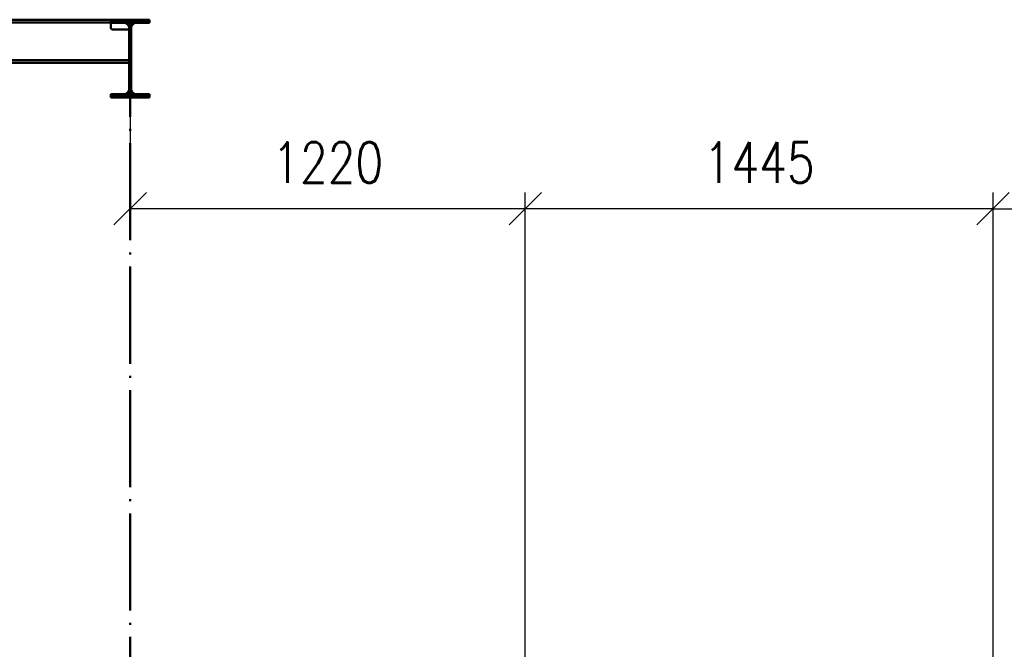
# Paper-space layout 'Layout1' of a CAD drawing. Extents: x -2 to 1243, y -36 to 596.
# Tile 38 of 132: x 393 to 454, y 221 to 260. Entities that reach past the tile are written whole.
import ezdxf

# ---------------------------------------------------------------- set-up
doc = ezdxf.new("R2010")
doc.units = 0
doc.linetypes.add('ACAD_ISO04W100', pattern=[30.5, 24, -3, 0.5, -3])
doc.layers.get('0').update_dxf_attribs({"linetype": 'CONTINUOUS'})
doc.layers.get('DEFPOINTS').update_dxf_attribs({"color": 132, "linetype": 'CONTINUOUS'})
for name, color, linetype, lineweight in [('SS_2.ET-HALA_TaO-VESTAVBA_A1÷B2-VAZBA2', 51, 'CONTINUOUS', 50), ('SS_KOTY', 3, 'CONTINUOUS', 25), ('SS_SRAFY', 8, 'CONTINUOUS', 18)]:
    doc.layers.add(name, color=color, linetype=linetype, lineweight=lineweight)
doc.styles.add('ROMANS', font='romans.shx', dxfattribs={"width": 0.8})
doc.dimstyles.new('A-1_(2.5)_50AS', dxfattribs={"dimtxt": 2.5, "dimasz": 2, "dimexe": 1, "dimexo": 2, "dimgap": 0, "dimtad": 0, "dimdec": 1, "dimlfac": 50, "dimrnd": 1, "dimtxsty": 'ROMANS', "dimblk1": 'OBLIQUE', "dimblk2": 'OBLIQUE', "dimsah": 1, "dimcen": 2, "dimclrd": 256, "dimclre": 256, "dimclrt": 256, "dimadec": 1, "dimazin": 2, "dimtfac": 0.714286, "dimtdec": 1, "dimtmove": 0, "dimatfit": 3, "dimldrblk": 'OPEN', "dimfxl": 1, "dimtvp": 1.142857, "dimtfill": 1, "dimtolj": 1, "dimlwd": -1, "dimlwe": -1, "dimarcsym": 0})

# ---------------------------------------------------------------- blocks, each defined once
blk = doc.blocks.new('_Oblique')
at = {"color": 0, "linetype": 'ByBlock', "lineweight": -2}
blk.add_line((-0.5, -0.5), (0.5, 0.5), dxfattribs=at)
blk = doc.blocks.new('*D40')
at = {"layer": 'DEFPOINTS', "color": 0, "transparency": 16777216}
for p in [(424.042, 248.601), (424.042, 183.482, 8785), (452.942, 183.482, 8785)]:
    blk.add_point(p, dxfattribs=at)
at = {"layer": 'SS_KOTY', "transparency": 16777216}
for p, q in [((424.042, 185.482), (424.042, 249.601)), ((452.942, 185.482), (452.942, 249.601)), ((452.942, 248.601), (424.042, 248.601))]:
    blk.add_line(p, q, dxfattribs=at)
at = {"layer": 'SS_KOTY', "transparency": 16777216, "xscale": 2, "yscale": 2, "zscale": 2, "rotation": 180}
blk.add_blockref('_Oblique', (424.042, 248.601), dxfattribs=at)
at = {"layer": 'SS_KOTY', "transparency": 16777216, "xscale": 2, "yscale": 2, "zscale": 2}
blk.add_blockref('_Oblique', (452.942, 248.601), dxfattribs=at)
at = {"layer": 'SS_KOTY', "transparency": 16777216, "insert": (438.492, 251.458), "char_height": 2.5, "attachment_point": 5, "style": 'ROMANS', "bg_fill": 3, "box_fill_scale": 1.1, "bg_fill_color": 256, "bg_fill_true_color": 13158600, "bg_fill_transparency": 0}
blk.add_mtext('\\A1;1445', dxfattribs=at)
blk = doc.blocks.new('_OPEN')
at = {"color": 0, "linetype": 'ByBlock'}
for p, q in [((-1, 0.167), (0, 0)), ((0, 0), (-1, -0.167)), ((0, 0), (-1, 0))]:
    blk.add_line(p, q, dxfattribs=at)
blk = doc.blocks.new('*D41')
at = {"layer": 'DEFPOINTS', "color": 0, "transparency": 16777216}
for p in [(504.942, 248.601), (504.942, 220.282, 8785), (452.942, 183.482, 8785)]:
    blk.add_point(p, dxfattribs=at)
at = {"layer": 'SS_KOTY', "transparency": 16777216}
for p, q in [((452.942, 185.482), (452.942, 249.601)), ((504.942, 222.282), (504.942, 249.601)), ((452.942, 248.601), (504.942, 248.601))]:
    blk.add_line(p, q, dxfattribs=at)
at = {"layer": 'SS_KOTY', "transparency": 16777216, "xscale": 2, "yscale": 2, "zscale": 2, "rotation": 180}
blk.add_blockref('_Oblique', (452.942, 248.601), dxfattribs=at)
at = {"layer": 'SS_KOTY', "transparency": 16777216, "xscale": 2, "yscale": 2, "zscale": 2}
blk.add_blockref('_Oblique', (504.942, 248.601), dxfattribs=at)
at = {"layer": 'SS_KOTY', "transparency": 16777216, "insert": (478.942, 251.458), "char_height": 2.5, "attachment_point": 5, "style": 'ROMANS', "bg_fill": 3, "box_fill_scale": 1.1, "bg_fill_color": 256, "bg_fill_true_color": 13158600, "bg_fill_transparency": 0}
blk.add_mtext('\\A1;2600', dxfattribs=at)
blk = doc.blocks.new('*D48')
at = {"layer": 'DEFPOINTS', "color": 0, "transparency": 16777216}
for p in [(399.642, 260.282, 8748), (399.642, 248.601), (424.042, 183.482, 8785)]:
    blk.add_point(p, dxfattribs=at)
at = {"layer": 'SS_KOTY', "transparency": 16777216}
for p, q in [((399.642, 258.282), (399.642, 247.601)), ((424.042, 185.482), (424.042, 249.601)), ((424.042, 248.601), (399.642, 248.601))]:
    blk.add_line(p, q, dxfattribs=at)
at = {"layer": 'SS_KOTY', "transparency": 16777216, "xscale": 2, "yscale": 2, "zscale": 2, "rotation": 180}
blk.add_blockref('_Oblique', (399.642, 248.601), dxfattribs=at)
at = {"layer": 'SS_KOTY', "transparency": 16777216, "xscale": 2, "yscale": 2, "zscale": 2}
blk.add_blockref('_Oblique', (424.042, 248.601), dxfattribs=at)
at = {"layer": 'SS_KOTY', "transparency": 16777216, "insert": (411.842, 251.458), "char_height": 2.5, "attachment_point": 5, "style": 'ROMANS', "bg_fill": 3, "box_fill_scale": 1.1, "bg_fill_color": 256, "bg_fill_true_color": 13158600, "bg_fill_transparency": 0}
blk.add_mtext('\\A1;1220', dxfattribs=at)

psp = doc.layouts.get("Layout1")

# ---------------------------------------------------------------- linework, layer by layer
at = {"layer": 'SS_2.ET-HALA_TaO-VESTAVBA_A1÷B2-VAZBA2', "color": 7, "linetype": 'ACAD_ISO04W100', "ltscale": 0.25}
psp.add_line((399.6423, 260.282, 8748), (399.6423, 181.082, 8748), dxfattribs=at)

# ---------------------------------------------------------------- dimensions: what is measured, and where the dimension line sits
at = {"layer": 'SS_KOTY'}
dim = psp.add_linear_dim(base=(424.0423, 248.6008), p1=(452.9423, 183.482, 8785), p2=(424.0423, 183.482, 8785), dimstyle='A-1_(2.5)_50AS', dxfattribs=at)
dim.commit()
dim.dimension.update_dxf_attribs({"geometry": '*D40', "text_midpoint": (438.4923, 251.4579)})

# ---------------------------------------------------------------- next in the draw order: dimensions: what is measured, and where the dimension line sits
for base, p1, p2, picture, middle in [((399.6423, 248.6008), (424.0423, 183.482, 8785), (399.6423, 260.282, 8748), '*D48', (411.8423, 251.4579)), ((504.9423, 248.6008), (452.9423, 183.482, 8785), (504.9423, 220.282, 8785), '*D41', (478.9423, 251.4579))]:
    dim = psp.add_linear_dim(base=base, p1=p1, p2=p2, dimstyle='A-1_(2.5)_50AS', override={"dimtmove": 1}, dxfattribs=at)
    dim.commit()
    dim.dimension.update_dxf_attribs({"geometry": picture, "text_midpoint": middle})

# ---------------------------------------------------------------- next in the draw order: hatches: boundary and pattern name
at = {"layer": 'SS_SRAFY'}
h = psp.add_hatch(dxfattribs=at)
h.set_pattern_fill('ANSI31', color=5, scale=0.02, style=0)
h.set_pattern_definition([(45, (194.34228, 60.281964), (-0.04490128, 0.04490128), [])])
h.paths.add_polyline_path([(398.4423, 255.678), (398.4423, 255.482), (400.8423, 255.482), (400.8423, 255.678), (400.0043, 255.678, -0.4142136), (399.7043, 255.978), (399.7043, 259.786, -0.4142136), (400.0043, 260.086), (400.8423, 260.086), (400.8423, 260.282), (398.4423, 260.282), (398.4423, 260.086), (399.2803, 260.086, -0.4142136), (399.5803, 259.786), (399.5803, 255.978, -0.4142136), (399.2803, 255.678)], flags=0)

# ---------------------------------------------------------------- next in the draw order: linework, layer by layer
at = {"layer": 'SS_2.ET-HALA_TaO-VESTAVBA_A1÷B2-VAZBA2', "color": 7, "linetype": 'ACAD_ISO04W100', "ltscale": 0.25}
psp.add_line((399.6423, 260.282), (307.9423, 260.282), dxfattribs=at)
at = {"layer": 'SS_2.ET-HALA_TaO-VESTAVBA_A1÷B2-VAZBA2', "color": 1, "linetype": 'Continuous', "ltscale": 0.25}
for p, q in [((398.4423, 260.282), (309.1423, 260.282)), ((398.4423, 260.112), (309.1423, 260.112)), ((400.8423, 260.282), (398.4423, 260.282)), ((398.4423, 260.282), (398.4423, 260.086)), ((398.4423, 260.086), (399.2803, 260.086)), ((398.4423, 260.086), (398.4423, 259.782)), ((399.5803, 259.786), (399.5803, 255.978)), ((399.7043, 255.978), (399.7043, 259.786)), ((400.0043, 260.086), (400.8423, 260.086)), ((400.8423, 260.086), (400.8423, 260.282)), ((399.5803, 259.682), (398.5423, 259.682)), ((399.5803, 257.792), (308.0043, 257.792)), ((308.0043, 257.622), (399.5803, 257.622)), ((399.2803, 255.678), (398.4423, 255.678)), ((398.4423, 255.678), (398.4423, 255.482)), ((400.8423, 255.482), (398.4423, 255.482)), ((400.8423, 255.678), (400.0043, 255.678)), ((400.8423, 255.482), (400.8423, 255.678))]:
    psp.add_line(p, q, dxfattribs=at)
at = {"layer": 'SS_2.ET-HALA_TaO-VESTAVBA_A1÷B2-VAZBA2', "color": 1, "linetype": 'Continuous', "ltscale": 0.25, "extrusion": (7.27412e-13, 3.01441e-13, -1)}
psp.add_arc((-398.5423, 259.782), 0.1, 270, 0, dxfattribs=at)
at = {"layer": 'SS_2.ET-HALA_TaO-VESTAVBA_A1÷B2-VAZBA2', "color": 1, "linetype": 'Continuous', "ltscale": 0.25, "extrusion": (-5.04137e-14, -1.21205e-13, -1)}
psp.add_arc((-399.2803, 259.786), 0.3, 90, 180, dxfattribs=at)
at = {"layer": 'SS_2.ET-HALA_TaO-VESTAVBA_A1÷B2-VAZBA2', "color": 1, "linetype": 'Continuous', "ltscale": 0.25, "extrusion": (1.21082e-13, -5.01688e-14, -1)}
psp.add_arc((-400.0043, 259.786), 0.3, 0, 90, dxfattribs=at)
at = {"layer": 'SS_2.ET-HALA_TaO-VESTAVBA_A1÷B2-VAZBA2', "color": 1, "linetype": 'Continuous', "ltscale": 0.25, "extrusion": (-5.04137e-14, 1.21327e-13, -1)}
psp.add_arc((-399.2803, 255.978), 0.3, 180, 270, dxfattribs=at)
at = {"layer": 'SS_2.ET-HALA_TaO-VESTAVBA_A1÷B2-VAZBA2', "color": 1, "linetype": 'Continuous', "ltscale": 0.25, "extrusion": (1.21082e-13, 5.02912e-14, -1)}
psp.add_arc((-400.0043, 255.978), 0.3, 270, 0, dxfattribs=at)

doc.saveas('drawing.dxf')
